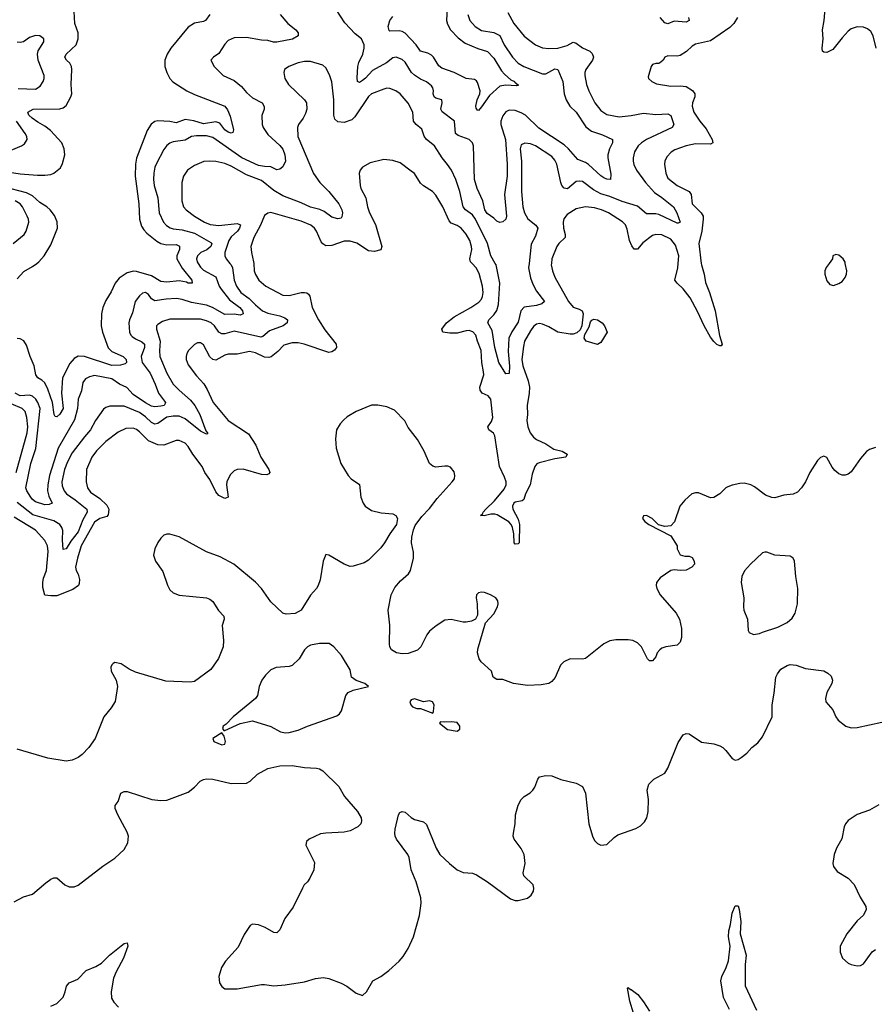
# Model space of a CAD drawing. Header units: inches. Extents: x 1843162 to 1959474, y 907081 to 1016326.
# Tile 237 of 256: x 1902566 to 1908161, y 915149 to 921595. Entities that reach past the tile are written whole.
import ezdxf

# ---------------------------------------------------------------- set-up
doc = ezdxf.new("R2010")
doc.units = ezdxf.units.IN
doc.header["$MEASUREMENT"] = 0
doc.layers.add('B9901', color=7, linetype='Continuous')
doc.layers.add('B9902', color=7, linetype='Continuous')

msp = doc.modelspace()

# ---------------------------------------------------------------- linework, layer by layer
at = {"layer": 'B9901', "color": 5}
for points, elevation in [([(1904098, 920000), (1904102.2, 919950), (1904110, 919926.4), (1904132.9, 919890), (1904178.7, 919850), (1904290, 919792.6), (1904330, 919788.5), (1904409, 919809), (1904430, 919810.2), (1904446.1, 919806.1), (1904457.5, 919797.5), (1904465.1, 919785.1), (1904481.1, 919710), (1904521.6, 919630), (1904564.3, 919564.3), (1904638.9, 919470), (1904641.1, 919450), (1904628.1, 919431.9), (1904610, 919420.4), (1904590, 919416.8), (1904429.3, 919470), (1904390, 919479), (1904350, 919479.8), (1904295.3, 919464.7), (1904256.2, 919423.8), (1904212, 919388), (1904196.9, 919383.1), (1904170, 919385.2), (1904110, 919413.4), (1904070, 919422.4), (1903990, 919406), (1903930, 919405.1), (1903910, 919399.7), (1903850, 919366.6), (1903830, 919369.7), (1903810, 919387.8), (1903770, 919466), (1903750, 919479.2), (1903730, 919478.7), (1903710, 919468.4), (1903670.3, 919430), (1903661.5, 919410), (1903655.2, 919390), (1903655.6, 919370), (1903670, 919335.5), (1903723.1, 919263.1), (1903771.3, 919211.3), (1903794, 919174), (1903832.6, 919090), (1903930, 918970.2), (1904063.5, 918883.5), (1904111.2, 918810), (1904144.2, 918730), (1904196.8, 918650), (1904203.1, 918630), (1904198.2, 918621.8), (1904185.1, 918614.9), (1904150, 918617.7), (1904030, 918653), (1903990, 918650.7), (1903970, 918641.8), (1903944, 918616.1), (1903922.3, 918570), (1903919.1, 918550), (1903930.3, 918469.7), (1903910, 918460.5), (1903870, 918480.8), (1903850, 918503.5), (1903810, 918584.7), (1903778.7, 918630), (1903761.5, 918670), (1903699.5, 918750), (1903670, 918801.7), (1903650, 918822), (1903610, 918839.3), (1903590, 918839.3), (1903510, 918809), (1903470, 918811.2), (1903410, 918837.8), (1903350, 918897.7), (1903330, 918912.4), (1903310, 918919.8), (1903261.7, 918918.3), (1903210, 918895), (1903130, 918834.6), (1903070, 918772.8), (1903039.4, 918730), (1903004.3, 918650), (1903000.6, 918570), (1903009.3, 918530), (1903030, 918502.3), (1903090, 918460.1), (1903136.7, 918416.7), (1903149.1, 918390), (1903148.6, 918370), (1903145.5, 918354.5), (1903137.3, 918342.7), (1903090, 918329), (1903055.2, 918304.8), (1902969.1, 918150), (1902944.4, 918070), (1902931.4, 918010), (1902935.5, 917990), (1902950, 917965.7), (1902957, 917930), (1902955.6, 917904.4), (1902950.1, 917889.9), (1902914.7, 917865.3), (1902810, 917822.7), (1902770, 917822), (1902730, 917828), (1902717.9, 917877.9), (1902717.8, 917910), (1902722.1, 917937.9), (1902740.6, 917990), (1902752.5, 918112.5), (1902748.9, 918150), (1902730, 918185.4), (1902670, 918252.5), (1902530, 918338.5)], 680), ([(1903733.6, 920000), (1903750, 919974.2), (1903770, 919956.3), (1903850, 919912.2), (1903871.7, 919850), (1903885.4, 919830), (1903940.2, 919760.2), (1904007.9, 919710), (1904024.4, 919690), (1904030, 919669.6), (1904010, 919660.9), (1903970, 919667.3), (1903910, 919666), (1903828, 919710), (1903790, 919725.2), (1903690, 919744.3), (1903630, 919764.3), (1903593.2, 919770), (1903525.6, 919765.6), (1903450, 919753.6), (1903430, 919768.7), (1903410, 919796.8), (1903390, 919808.9), (1903370, 919803.8), (1903350, 919787.9), (1903322.6, 919750), (1903304, 919676), (1903285.6, 919630), (1903280.7, 919610), (1903285, 919550), (1903293.4, 919530), (1903301.9, 919521.9), (1903325, 919505), (1903366.6, 919486.6), (1903382.3, 919470), (1903384.3, 919450), (1903362.2, 919390), (1903368.1, 919350), (1903421.2, 919281.2), (1903454, 919210), (1903474.4, 919150), (1903521.3, 919090), (1903518.2, 919081.8), (1903511.7, 919070), (1903490, 919064.5), (1903450, 919060.2), (1903430, 919064.5), (1903390, 919086.2), (1903310, 919141.9), (1903268.2, 919188.2), (1903220.3, 919210), (1903170, 919244.5), (1903055, 919265), (1903022.7, 919257.3), (1902996.9, 919243.1), (1902979.9, 919220.1), (1902970, 919166), (1902948.9, 919111.1), (1902945.5, 919050), (1902925, 918975), (1902818.8, 918790), (1902761.8, 918610), (1902749.6, 918550), (1902747.6, 918510), (1902756.3, 918476.3), (1902777.7, 918430), (1902759.3, 918420.7), (1902730, 918419.8), (1902670, 918438.9), (1902650, 918454), (1902638.3, 918470), (1902613.2, 918510), (1902606.3, 918530), (1902638.4, 918690), (1902671.5, 918788.5), (1902700.4, 919050), (1902685.9, 919090), (1902672, 919110), (1902650, 919129.9), (1902630, 919137.1), (1902570, 919131.5), (1902536.5, 919150)], 640), ([(1903942.3, 920000), (1903950, 919990.3), (1903959.8, 919970), (1903970.8, 919890), (1903986, 919850), (1904013.2, 919810), (1904069.4, 919769.5), (1904110, 919727.4), (1904156.2, 919690), (1904190, 919673.8), (1904270, 919655.6), (1904302.4, 919642.4), (1904319.5, 919630), (1904316.9, 919610), (1904291.6, 919590), (1904202.4, 919557.6), (1904158.7, 919521.3), (1904143.9, 919516.1), (1903970, 919556), (1903910, 919537.7), (1903890, 919539.4), (1903870, 919550.5), (1903841.7, 919590), (1903818.9, 919610), (1903790, 919624.7), (1903750, 919633.6), (1903550, 919634.2), (1903501, 919619), (1903470, 919600.7), (1903462.6, 919590), (1903462, 919570), (1903486.3, 919490), (1903481.3, 919430), (1903483.7, 919390), (1903530, 919281.5), (1903570.9, 919210), (1903609.4, 919170), (1903684.8, 919104.8), (1903713, 919070), (1903746.5, 919010), (1903783.9, 918903.9), (1903795.8, 918890), (1903795.6, 918884.4), (1903790, 918880.9), (1903750, 918900.3), (1903650, 918982.4), (1903610, 918999.7), (1903570, 919000.4), (1903530, 918992.6), (1903470, 918951.9), (1903450, 918947.7), (1903430, 918958.3), (1903390, 918995.1), (1903350, 919023.4), (1903250, 919064.7), (1903155.6, 919064.4), (1903130, 919055.6), (1903115.3, 919044.7), (1903061.7, 918970), (1903030.5, 918909.5), (1902990, 918865), (1902910, 918759.3), (1902878.7, 918701.3), (1902859.9, 918650), (1902842.7, 918570), (1902844.3, 918544.3), (1902857.8, 918510), (1902872.1, 918490), (1902930, 918451.7), (1903005.4, 918390), (1903008.8, 918370), (1902979.2, 918320.8), (1902950, 918242.4), (1902900, 918180), (1902870, 918129.7), (1902850, 918126), (1902845.8, 918190), (1902847.8, 918250), (1902842.8, 918270), (1902828.9, 918290), (1902790, 918313.8), (1902653, 918353), (1902550, 918434.8)], 660), ([(1903611.8, 920000), (1903629, 919969), (1903692.8, 919890), (1903695.5, 919870), (1903670, 919871), (1903657.3, 919877.3), (1903610, 919886.1), (1903530, 919876.3), (1903490, 919881), (1903430, 919918.3), (1903330, 919947.7), (1903310.8, 919949.2), (1903270, 919937.2), (1903216.4, 919903.6), (1903191, 919870), (1903165.5, 919814.5), (1903130, 919757.6), (1903109.5, 919710.5), (1903100.9, 919670), (1903099.8, 919590), (1903107.2, 919550), (1903145.9, 919445.9), (1903170, 919422.1), (1903244.2, 919390), (1903262.4, 919370), (1903265.3, 919350), (1903257.2, 919342.8), (1903225.6, 919334.4), (1903170, 919330.9), (1902990, 919389.9), (1902950, 919391.4), (1902921.9, 919378.1), (1902895.2, 919344.8), (1902847, 919250), (1902838.9, 919150), (1902850.1, 919050), (1902830, 919013.6), (1902810, 918994.5), (1902798, 918998), (1902792.3, 919010), (1902781.6, 919090), (1902750, 919176.8), (1902730, 919217.1), (1902710, 919236), (1902683.9, 919250), (1902671.4, 919270), (1902659.9, 919330), (1902633.7, 919390), (1902610, 919464.7), (1902592.9, 919492.9), (1902570, 919505.3), (1902550, 919506.9)], 620), ([(1902550, 919898.4), (1902592.4, 919947.6), (1902650, 919979.1), (1902677.5, 920000)], 620), ([(1906047.3, 920000), (1906046.4, 919990), (1906054.2, 919950), (1906070.2, 919910), (1906158.2, 919750), (1906190, 919712.8), (1906230, 919699.8), (1906248.6, 919688.6), (1906256.2, 919670), (1906247.2, 919590), (1906235.4, 919564.6), (1906214.7, 919545.3), (1906190, 919536.2), (1906170, 919535.4), (1906089.9, 919549.9), (1906030, 919585.2), (1905990, 919601.6), (1905970, 919605.8), (1905950, 919602.2), (1905930, 919586.2), (1905910, 919559.2), (1905872.2, 919490), (1905864, 919456), (1905854.8, 919370), (1905860.1, 919330), (1905895.1, 919230), (1905903.7, 919190), (1905901.9, 919150), (1905887.6, 919070), (1905891.9, 919010), (1905887.4, 918970), (1905892.5, 918930), (1905908.2, 918890), (1905930, 918862.3), (1905950, 918845.7), (1906010, 918817.4), (1906063.7, 918783.7), (1906118.8, 918770), (1906150.4, 918749.6), (1906142.8, 918730), (1906070, 918719.8), (1905966.2, 918693.8), (1905952.4, 918687.6), (1905938, 918670), (1905920.9, 918619.1), (1905907.3, 918550), (1905878.2, 918490), (1905866.4, 918453.6), (1905855.1, 918444.9), (1905810, 918436.4), (1905802.3, 918430), (1905793, 918410), (1905795.8, 918390), (1905830, 918324.4), (1905838.5, 918290), (1905836.3, 918170), (1905830, 918163.7), (1905810, 918161.3), (1905803.9, 918170), (1905800.4, 918230), (1905792.6, 918270), (1905784.1, 918290), (1905768.1, 918308.1), (1905693.1, 918353.1), (1905677.6, 918357.6), (1905650, 918358.2), (1905606.9, 918346.9), (1905583.7, 918350), (1905598.5, 918361.5), (1905600.5, 918370), (1905618, 918390), (1905675.7, 918444.3), (1905738.8, 918521.2), (1905750.4, 918549.6), (1905750.5, 918569.5), (1905740.6, 918600.6), (1905707.3, 918670), (1905677.4, 918870), (1905668.2, 918888.2), (1905637.4, 918910), (1905631, 918930), (1905656.2, 918963.8), (1905663.8, 918990), (1905649.9, 919109.9), (1905632.9, 919132.9), (1905594.8, 919150), (1905579.9, 919170), (1905578.5, 919190), (1905604.9, 919270), (1905603.7, 919290), (1905592.3, 919350), (1905587.3, 919430), (1905562.9, 919490), (1905553.5, 919530), (1905532.1, 919552.1), (1905510, 919559.6), (1905490, 919559.1), (1905430, 919543.6), (1905382, 919542), (1905335.6, 919550), (1905329.8, 919569.8), (1905361.5, 919610), (1905409.8, 919650), (1905520.4, 919710), (1905573.2, 919746.8), (1905590, 919766.3), (1905596.6, 919783.3), (1905600.6, 919810), (1905595.6, 919850), (1905573.9, 919933.9), (1905555.3, 919970), (1905527.5, 920000)], 680), ([(1905901.3, 920000), (1905898.1, 919970), (1905910, 919904.9), (1905924.7, 919864.7), (1905950, 919818), (1906001.3, 919750), (1905984.2, 919735.8), (1905950, 919723.2), (1905870, 919713.2), (1905847.5, 919690), (1905830, 919614.3), (1905787.9, 919552.1), (1905769.4, 919510), (1905763.9, 919423.9), (1905773.7, 919326.3), (1905770, 919279), (1905750, 919277.6), (1905704.1, 919350), (1905675.9, 919450), (1905659.6, 919559.6), (1905632.1, 919610), (1905638.3, 919630), (1905670, 919662.6), (1905689.1, 919690.9), (1905700.4, 919730), (1905709, 919870), (1905684.9, 919990), (1905679.2, 920000)], 660), ([(1907028.4, 920000), (1907029.6, 919989.6), (1907047.6, 919930), (1907055.2, 919875.2), (1907082.3, 919810), (1907119.1, 919690), (1907147.5, 919527.5), (1907166, 919470), (1907159.8, 919460.2), (1907150, 919459.3), (1907130, 919469.7), (1907110, 919488.4), (1907090, 919516.3), (1907046.7, 919590), (1907004.9, 919684.9), (1906955.1, 919775), (1906910, 919833.7), (1906869.8, 919870), (1906856.5, 919890), (1906875.8, 919970), (1906877.9, 920000)], 680), ([(1907865.5, 920000), (1907846.6, 919973.4), (1907838.4, 919950), (1907838, 919930), (1907850, 919884.7), (1907870, 919861), (1907895.3, 919855.3), (1907930, 919867.3), (1907950, 919882), (1907970, 919907.7), (1907978.7, 919930), (1907980.5, 919950), (1907971.6, 920000)], 720), ([(1902543.2, 918630), (1902615.1, 918890), (1902618.5, 918930), (1902613.3, 918990), (1902601.5, 919030), (1902582, 919050), (1902510, 919079.9)], 660), ([(1908170, 918794), (1908130, 918782), (1908110, 918768.7), (1908070, 918721.2), (1908010, 918634), (1907990, 918619), (1907970, 918613.2), (1907950, 918613.2), (1907930, 918621.2), (1907902.7, 918642.7), (1907884.9, 918664.9), (1907850, 918728.7), (1907830, 918738), (1907810, 918729), (1907790, 918709.2), (1907739.3, 918630), (1907710.5, 918570), (1907685.5, 918530), (1907657.7, 918502.2), (1907630.2, 918489.8), (1907570, 918483.1), (1907510, 918464.2), (1907490, 918466.2), (1907450, 918481.7), (1907377.3, 918537.3), (1907354, 918550), (1907310, 918559.8), (1907282, 918558), (1907230, 918547.6), (1907203.4, 918536.6), (1907190, 918529.3), (1907150.7, 918490), (1907110, 918467.3), (1907090, 918465.6), (1907010, 918496.9), (1906990, 918496.9), (1906967.7, 918490), (1906920.4, 918450), (1906888.7, 918410), (1906852.8, 918307.2), (1906830, 918281.2), (1906790, 918277.2), (1906748.4, 918288.4), (1906708, 918330), (1906670, 918348), (1906650, 918346), (1906644.7, 918330), (1906658, 918310), (1906684.7, 918290), (1906830, 918216), (1906870.8, 918150), (1906871.3, 918130), (1906891.3, 918091.3), (1906922, 918082), (1906950, 918082.8), (1906970, 918074.8), (1906982, 918050), (1906984, 918030), (1906966.8, 918010), (1906930, 917992), (1906890, 917989.6), (1906850, 917994), (1906830, 917989.2), (1906759.3, 917940.7), (1906734.9, 917910), (1906732.2, 917890), (1906737, 917870), (1906759.5, 917830), (1906863.7, 917710), (1906887, 917670), (1906899.5, 917610), (1906898.7, 917550), (1906890, 917519.3), (1906870, 917500.5), (1906797.3, 917490), (1906770, 917480.3), (1906756.5, 917470), (1906740.2, 917450), (1906730, 917424.5), (1906710, 917396.9), (1906690, 917396.9), (1906676.9, 917410), (1906636.9, 917490), (1906610, 917515.8), (1906581.2, 917530), (1906550, 917536), (1906470, 917534.3), (1906430, 917528), (1906390, 917509.7), (1906270, 917412.1), (1906250, 917407.8), (1906170.2, 917409.8), (1906129.1, 917390.9), (1906106.7, 917370), (1906071.9, 917288.1), (1906050, 917263), (1906030, 917249.8), (1905979.6, 917240.4), (1905890, 917236.7), (1905799.3, 917250), (1905730, 917274.7), (1905690, 917276.3), (1905666.6, 917290), (1905655.1, 917330), (1905586.6, 917390), (1905575.3, 917410), (1905563.1, 917450), (1905565.2, 917474.8), (1905614.8, 917645.2), (1905670, 917704.9), (1905693.7, 917750), (1905699.7, 917770), (1905697.4, 917790), (1905682.9, 917810), (1905649.4, 917830), (1905610, 917845.4), (1905590, 917848), (1905570, 917842.4), (1905556.4, 917830), (1905553.7, 917810), (1905560.3, 917770), (1905563, 917697), (1905550.5, 917669.5), (1905523.1, 917656.9), (1905490, 917651.3), (1905470, 917651.3), (1905390, 917668), (1905350, 917663.5), (1905292.8, 917627.2), (1905250, 917592.6), (1905231.5, 917568.5), (1905191.4, 917488.6), (1905170, 917467.1), (1905110, 917444.4), (1905070, 917442.4), (1905033.2, 917450), (1905000.5, 917470), (1904989.7, 917490), (1904987.1, 917507.1), (1904988.7, 917631.3), (1904978.3, 917730), (1904997.8, 917830), (1905022.3, 917877.7), (1905059.7, 917920.3), (1905112.2, 917967.8), (1905125.6, 917990), (1905145.3, 918070), (1905143.5, 918110), (1905132.2, 918170), (1905133.7, 918206.3), (1905143.8, 918256.2), (1905155.8, 918284.2), (1905198.2, 918341.8), (1905250, 918395.5), (1905300, 918460), (1905397.6, 918570), (1905411.8, 918590), (1905415.1, 918610), (1905410, 918635.3), (1905386.3, 918666.3), (1905370, 918672.7), (1905350, 918672.7), (1905290, 918666), (1905270, 918672.7), (1905250, 918689), (1905213.3, 918770), (1905170, 918846), (1905110, 918925.2), (1905087.8, 918967.8), (1905019.1, 919039.1), (1904970, 919061.6), (1904910, 919071.5), (1904870, 919071.2), (1904769, 919031), (1904710, 918994), (1904686.6, 918973.4), (1904664.9, 918950), (1904640.5, 918910), (1904633, 918850), (1904638.4, 918790), (1904668.9, 918690), (1904716.4, 918610), (1904735.5, 918590), (1904791.4, 918551.4), (1904800.3, 918470), (1904815.3, 918430), (1904828.7, 918410), (1904870, 918382.3), (1904932.9, 918367.1), (1905010, 918359.1), (1905028.1, 918348.1), (1905040.7, 918330), (1905033, 918290), (1904990, 918229.5), (1904955.3, 918170), (1904930, 918137.6), (1904850, 918057), (1904820.7, 918039.3), (1904750, 918016.9), (1904730, 918015.6), (1904690, 918029.6), (1904590, 918089.3), (1904570, 918094), (1904553, 918050), (1904533, 917927), (1904520.8, 917890), (1904509.1, 917870), (1904470, 917827.1), (1904408.1, 917730), (1904370, 917707.3), (1904310, 917702.6), (1904288.6, 917708.6), (1904210, 917782.7), (1904149.8, 917870), (1904110, 917913.3), (1903969, 918030), (1903878.8, 918078.8), (1903790, 918112.1), (1903610, 918209.7), (1903550, 918227), (1903530, 918227), (1903510, 918219.5), (1903490, 918200.9), (1903470, 918172.7), (1903450.3, 918130), (1903441.7, 918090), (1903454.3, 918050), (1903503.4, 917983.4), (1903532.8, 917892.8), (1903550, 917861.6), (1903570, 917842.6), (1903610, 917826.7), (1903790, 917810.3), (1903810, 917802), (1903830, 917785.5), (1903868.1, 917728.1), (1903902.4, 917690), (1903904.9, 917670), (1903891.9, 917628.1), (1903901.2, 917530), (1903898.6, 917490), (1903866.7, 917413.3), (1903818.5, 917341.5), (1903710, 917262.2), (1903681.8, 917258.2), (1903523.5, 917263.5), (1903323.5, 917323.5), (1903282.3, 917342.3), (1903230, 917377), (1903190, 917386), (1903179.1, 917380.9), (1903168.3, 917371.7), (1903163.4, 917356.6), (1903164.9, 917330), (1903198.8, 917270), (1903207.3, 917230), (1903190.7, 917130.7), (1903165.5, 917090), (1903118, 917030), (1903061.3, 916890), (1903019.5, 916830), (1902976.2, 916783.8), (1902950, 916763.9), (1902910, 916747.6), (1902870, 916740.9), (1902750, 916759.2), (1902550, 916819.6)], 720), ([(1902530, 915820.3), (1902590, 915852.4), (1902650.9, 915869.1), (1902736.5, 915943.5), (1902770, 915968.7), (1902790, 915977.6), (1902810, 915976.4), (1902862, 915930), (1902890, 915918), (1902922, 915918), (1902950, 915928.8), (1903110, 916052.4), (1903190, 916106.4), (1903250, 916162.4), (1903275.2, 916204.8), (1903278.3, 916250), (1903270, 916276), (1903208.1, 916388.1), (1903191.3, 916430), (1903191.6, 916450), (1903210, 916477.3), (1903228, 916530), (1903241.4, 916538.6), (1903250, 916542.6), (1903270, 916541.7), (1903430.3, 916490.3), (1903490, 916483.1), (1903530, 916484.9), (1903670, 916537.6), (1903709.8, 916570.2), (1903748.3, 916610), (1903770, 916620.2), (1903790, 916624), (1903830, 916621.6), (1903950, 916595.2), (1904050, 916596.4), (1904075.1, 916610), (1904123.6, 916656.4), (1904190, 916691.4), (1904270, 916710.3), (1904350, 916712), (1904430, 916698), (1904510, 916694.6), (1904530, 916690.3), (1904550, 916677.6), (1904655.4, 916575.4), (1904693.1, 916510), (1904777.1, 916410), (1904802, 916370), (1904804, 916350), (1904798.8, 916330), (1904781, 916310), (1904730, 916283.6), (1904690, 916275.1), (1904570, 916269.7), (1904535.9, 916264.1), (1904461, 916230), (1904444.9, 916215.1), (1904438.8, 916190), (1904496, 916076), (1904492.2, 916030), (1904466.1, 915973.9), (1904450, 915949.6), (1904428.9, 915930), (1904417.4, 915910), (1904355.9, 915784.1), (1904303, 915710), (1904270, 915637.2), (1904250, 915616), (1904230, 915618), (1904172.2, 915652.2), (1904130, 915667.8), (1904090, 915672.3), (1904075.2, 915664.8), (1904034.9, 915605.1), (1903996.7, 915523.3), (1903913.4, 915430), (1903887.7, 915390), (1903870.7, 915330.7), (1903874, 915290), (1903890, 915266), (1903910, 915250.8), (1903990, 915250.4), (1904150, 915277.4), (1904170, 915278.9), (1904230, 915268.8), (1904304.4, 915275.6), (1904430, 915295.8), (1904502.8, 915317.2), (1904555.8, 915324.2), (1904590, 915318.5), (1904670, 915287.6), (1904708.2, 915268.2), (1904770, 915220.7), (1904810, 915206), (1904837.2, 915230), (1904878.7, 915301.3), (1904930, 915330.4), (1904982, 915370), (1905050, 915430.4), (1905077.6, 915462.4), (1905110, 915513.4), (1905144.4, 915590), (1905183.9, 915730), (1905195.1, 915810), (1905193.4, 915846.6), (1905162.6, 915950), (1905129.7, 916030), (1905115.1, 916110), (1905107.3, 916130), (1905033.6, 916230), (1905024.7, 916250), (1905021.3, 916270), (1905024, 916296), (1905046.6, 916390), (1905056, 916404), (1905070, 916411), (1905090, 916406.8), (1905130, 916370.8), (1905150, 916358.8), (1905210, 916342.8), (1905230, 916326), (1905293.7, 916170), (1905317.6, 916130), (1905379.5, 916070), (1905430, 916028.7), (1905470, 916012), (1905530, 916007.7), (1905556.1, 915996.1), (1905630, 915950.5), (1905778.5, 915838.5), (1905810, 915827.3), (1905830, 915827.3), (1905890, 915842.8), (1905915.9, 915864.1), (1905929.4, 915890), (1905933, 915910), (1905927, 915930), (1905866.6, 915990), (1905863.1, 916010), (1905875.8, 916070), (1905869.8, 916130), (1905850, 916168.2), (1905803.5, 916230), (1905798, 916250), (1905799.8, 916270), (1905809.9, 916330), (1905812.5, 916390), (1905830, 916452.4), (1905850, 916488.7), (1905869.7, 916510), (1905907.7, 916532.3), (1905926, 916550), (1905939.7, 916570), (1905957.6, 916622.4), (1905970, 916637.3), (1906010, 916646), (1906050, 916644.4), (1906110, 916620.9), (1906210, 916597.1), (1906250, 916574), (1906270.3, 916530.3), (1906292.7, 916330), (1906316.5, 916250), (1906330, 916220.7), (1906350, 916202), (1906370, 916190.7), (1906410, 916194.8), (1906458.3, 916241.7), (1906482, 916258), (1906600.1, 916299.9), (1906630, 916316.3), (1906657.1, 916342.9), (1906671.2, 916368.8), (1906681.3, 916410), (1906682, 916490), (1906674.7, 916550), (1906685.6, 916590), (1906717.7, 916622.3), (1906790, 916662.8), (1906810, 916694.8), (1906877.8, 916862.2), (1906910, 916912.7), (1906930, 916921.3), (1906950, 916918.7), (1907030, 916864.2), (1907110, 916854.4), (1907150, 916841.3), (1907170.2, 916830.2), (1907190.2, 916810.2), (1907230, 916757.3), (1907250, 916746.8), (1907270, 916750.7), (1907290, 916764.9), (1907326.5, 916793.5), (1907359.5, 916830), (1907399.3, 916860.7), (1907430, 916900.5), (1907492.2, 917030), (1907492.3, 917110), (1907506, 917186), (1907516.3, 917290), (1907526.9, 917313.1), (1907550, 917343.1), (1907590, 917367.4), (1907610, 917372.9), (1907650, 917368.9), (1907710, 917347), (1907830, 917332.4), (1907857.5, 917317.5), (1907878, 917298), (1907888.5, 917270), (1907883.1, 917250), (1907850.4, 917190), (1907841.6, 917150), (1907844.9, 917130), (1907890, 917076), (1907910.6, 917030), (1907925.5, 917010), (1907974.8, 916970), (1908010, 916958.9), (1908050, 916960.7), (1908210, 916996.9)], 720), ([(1908190, 916454.7), (1908130, 916419.7), (1908050, 916391.3), (1907990, 916351.8), (1907973, 916330), (1907964.4, 916310), (1907949, 916231), (1907913, 916170), (1907899.1, 916130), (1907890.7, 916070), (1907894, 916050), (1907919, 916019), (1907990, 915975.5), (1908030, 915934), (1908068.2, 915850), (1908106, 915790), (1908108.5, 915770), (1908090, 915732), (1908050, 915695.6), (1907982, 915610), (1907937.3, 915530), (1907937.3, 915490), (1907954, 915450), (1907990, 915418), (1908010, 915408.2), (1908050, 915400.5), (1908070, 915403), (1908090, 915414), (1908147.5, 915492.5), (1908170, 915507.3)], 720), ([(1907214.4, 915114.4), (1907173.2, 915193.2), (1907157.1, 915302.9), (1907162.6, 915330), (1907191.3, 915388.7), (1907205.9, 915434.1), (1907217.9, 915530), (1907207.9, 915590), (1907209.4, 915630), (1907219.8, 915670), (1907230, 915746), (1907250, 915794), (1907270, 915792.4), (1907276.9, 915770), (1907288, 915690), (1907284.2, 915610), (1907321.6, 915470), (1907315.5, 915410), (1907316.1, 915270), (1907390.2, 915110)], 680), ([(1902770, 915135.3), (1902810, 915154.6), (1902850, 915194.4), (1902864.8, 915230), (1902872.8, 915267.2), (1902889.6, 915290), (1902946.6, 915313.4), (1903002, 915370), (1903063.6, 915396.4), (1903101.1, 915418.9), (1903154, 915470), (1903230, 915532.4), (1903250, 915546.8), (1903270.7, 915550.7), (1903273.4, 915530), (1903246.7, 915450), (1903197.8, 915362.2), (1903181, 915319), (1903166, 915230), (1903167.9, 915187.9), (1903182.7, 915162.7), (1903214, 915130)], 680), ([(1906584.9, 915090), (1906560.3, 915170), (1906544.8, 915255.2), (1906550, 915258.8), (1906565.5, 915245.5), (1906570, 915246.4), (1906612.4, 915212.4), (1906650, 915165.7), (1906690, 915104.2)], 680)]:
    msp.add_lwpolyline(points, dxfattribs=dict(at, elevation=elevation))
for points, elevation in [([(1906350, 919469.2), (1906274.8, 919490), (1906260.9, 919510), (1906266.8, 919533.2), (1906294.6, 919585.4), (1906302.9, 919617.1), (1906312.2, 919627.8), (1906326.2, 919633.8), (1906350, 919631.1), (1906379.9, 919610), (1906395.2, 919590), (1906412.6, 919550), (1906370, 919482.7)], 680), ([(1907458, 918110), (1907444.7, 918110), (1907430, 918103.7), (1907350.3, 918029.7), (1907312.3, 917987.7), (1907293.4, 917950), (1907290.6, 917910), (1907307.3, 917810), (1907304, 917750), (1907307.3, 917730), (1907330.6, 917670), (1907335.3, 917595.3), (1907342.8, 917582.8), (1907370, 917570.8), (1907410, 917576.3), (1907430, 917584.9), (1907530, 917618), (1907590, 917648.2), (1907622.6, 917677.4), (1907643.7, 917710), (1907658.4, 917770), (1907660.7, 917870), (1907646.6, 917950), (1907638.4, 918050), (1907630, 918069), (1907610, 918082.7), (1907510, 918089.4)], 740), ([(1904530, 917511.6), (1904470, 917499.6), (1904450, 917489.5), (1904430.5, 917470), (1904395.5, 917410), (1904350, 917367.6), (1904330, 917360.5), (1904246, 917354), (1904210, 917338.4), (1904175.6, 917304.4), (1904152.4, 917270), (1904134.9, 917230), (1904123, 917170), (1904110.4, 917150), (1903963, 917030), (1903917.5, 916982.5), (1903898, 916970), (1903894, 916954), (1903902, 916942), (1903910, 916942), (1904010, 916987.3), (1904090, 917004), (1904210, 916968.4), (1904273.6, 916933.6), (1904306.9, 916926.9), (1904330, 916928.1), (1904390, 916944), (1904449.8, 916970.2), (1904642.3, 917037.7), (1904659.3, 917050), (1904672.3, 917070), (1904701.6, 917170), (1904717, 917190), (1904750, 917204.7), (1904849, 917230), (1904825.2, 917250), (1904768.7, 917268.7), (1904738.4, 917290), (1904730, 917339), (1904672.9, 917432.9), (1904623.7, 917490), (1904591.3, 917511.3)], 740), ([(1905150, 917148.7), (1905130, 917142), (1905121, 917130), (1905126, 917110), (1905136.9, 917096.9), (1905165.4, 917085.4), (1905190, 917084.7), (1905270, 917054), (1905275.3, 917064.7), (1905279, 917110), (1905268, 917130), (1905250, 917135.1), (1905210, 917128.7)], 740), ([(1905390, 916999), (1905350, 916995.3), (1905322, 916998), (1905314, 916990), (1905367.1, 916947.1), (1905430, 916938), (1905448, 916950), (1905448.7, 916970), (1905430, 916993.2)], 740), ([(1903890, 916926), (1903831.3, 916890), (1903838, 916870), (1903890, 916847.7), (1903908.7, 916851.3), (1903913.2, 916870), (1903904, 916904)], 740)]:
    msp.add_lwpolyline(points, close=True, dxfattribs=dict(at, elevation=elevation))
at = {"layer": 'B9902', "color": 5}
for points, elevation in [([(1905499.7, 921630), (1905513.2, 921590), (1905549.1, 921550), (1905590, 921524.8), (1905670, 921510.8), (1905710, 921491.1), (1905737.4, 921430), (1905791.6, 921350), (1905830, 921310.2), (1905866.7, 921290), (1905990, 921241.1), (1906010, 921242), (1906070, 921273.4), (1906090, 921268.9), (1906121.4, 921190), (1906131.5, 921110), (1906143, 921070), (1906168.7, 921028.7), (1906210.1, 920990.1), (1906273.6, 920893.6), (1906310, 920865.4), (1906381, 920841), (1906447.7, 920810), (1906448.4, 920790), (1906427.4, 920750), (1906417.6, 920710), (1906416.5, 920690), (1906436, 920584), (1906433.4, 920550), (1906410, 920551.1), (1906390, 920560.3), (1906370, 920572.5), (1906290, 920647.7), (1906270, 920660.4), (1906219.5, 920679.6), (1906159.6, 920750), (1906130, 920776.7), (1905965.6, 920885.6), (1905877.6, 920970), (1905850, 920985.8), (1905810, 921000.7), (1905770, 921003.1), (1905750, 920992.2), (1905730, 920966.6), (1905717, 920930), (1905715.7, 920910), (1905746.7, 920810), (1905757.5, 920650), (1905758.6, 920570), (1905739.8, 920450), (1905753.1, 920310), (1905749.4, 920290), (1905730, 920272.7), (1905710, 920268.3), (1905690, 920275.4), (1905670, 920296.5), (1905627.5, 920327.5), (1905612.3, 920350), (1905597.3, 920410), (1905560.2, 920490), (1905543.2, 920550), (1905536.5, 920770), (1905530.8, 920790), (1905510, 920811.6), (1905436.9, 920836.9), (1905419.7, 920850), (1905412.1, 920930), (1905331.3, 920991.3), (1905324.2, 921010), (1905332.8, 921050), (1905331, 921070), (1905290, 921082.6), (1905279.8, 921090), (1905272.9, 921110), (1905275.7, 921130), (1905272.1, 921150), (1905262.7, 921162.7), (1905230, 921189), (1905190, 921206.6), (1905150, 921231.9), (1905131.9, 921250), (1905090, 921316.8), (1905070, 921333.8), (1905030, 921350.8), (1905010, 921345), (1904966.6, 921313.4), (1904876.9, 921263), (1904830, 921211.8), (1904810, 921196.8), (1904790, 921184.5), (1904778.4, 921190), (1904775.5, 921215.5), (1904779.3, 921290), (1904785.5, 921314.5), (1904812.2, 921370), (1904822, 921410), (1904821, 921430), (1904804.2, 921470), (1904762.2, 921502.2), (1904694.1, 921574.1), (1904610, 921705.7)], 640), ([(1905364.3, 921670), (1905359.5, 921590), (1905366.5, 921566.5), (1905387.7, 921530), (1905436.9, 921476.9), (1905482.5, 921442.5), (1905566.4, 921406.4), (1905630, 921386.3), (1905670, 921343.2), (1905721.1, 921261.2), (1905739.7, 921239.7), (1905782.4, 921202.4), (1905806.4, 921190), (1905807, 921187), (1905832.8, 921167.2), (1905818.4, 921161.6), (1905750, 921167.3), (1905710, 921161.1), (1905641.2, 921098.8), (1905590, 921025.2), (1905570, 921001.2), (1905564.1, 921004.1), (1905555.5, 921015.5), (1905552.3, 921030), (1905562, 921070), (1905578.4, 921110), (1905580.7, 921130), (1905564.5, 921184.5), (1905555.9, 921195.9), (1905542.9, 921202.9), (1905490, 921211), (1905410, 921249.9), (1905330, 921277.6), (1905310, 921293.3), (1905275.3, 921350), (1905262.9, 921362.9), (1905237.3, 921377.3), (1905190, 921388.7), (1905162.7, 921430), (1905090, 921506.4), (1905070, 921518), (1905050, 921522.2), (1904990, 921519.7), (1904984.4, 921524.4), (1904977.8, 921550), (1904989.9, 921590.1), (1905010, 921616.9)], 620), ([(1908172.9, 921410), (1908154.8, 921490), (1908138.3, 921518.3), (1908115.9, 921535.9), (1908090, 921546.4), (1908050, 921547.8), (1908010, 921535.8), (1907990, 921520.4), (1907950, 921477.2), (1907890, 921400.3), (1907850, 921379.7), (1907830, 921382), (1907822.9, 921390), (1907819.7, 921410), (1907827.2, 921470), (1907822.5, 921530), (1907834.1, 921590), (1907841.8, 921690)], 680), ([(1902470, 920602.5), (1902570, 920587.1), (1902683.1, 920576.9), (1902730, 920577.8), (1902770, 920581.7), (1902789.6, 920590), (1902833.9, 920626.1), (1902847.2, 920652.8), (1902862.6, 920710), (1902857.8, 920750), (1902841.1, 920790), (1902767.2, 920870), (1902730, 920899.2), (1902683.8, 920923.8), (1902647.3, 920950), (1902626.8, 920970), (1902619.1, 920990), (1902654, 921010), (1902830, 921012.5), (1902850, 921018.4), (1902870, 921033.6), (1902900.9, 921090), (1902907, 921110), (1902903.9, 921170), (1902906.8, 921270), (1902904.4, 921290), (1902894.9, 921310), (1902871.5, 921330), (1902860.7, 921350), (1902870.6, 921370), (1902935.6, 921430), (1902948.2, 921470), (1902949.2, 921509.2), (1902927.6, 921570), (1902922.8, 921650)], 620), ([(1903811.5, 921630), (1903783.1, 921590), (1903770, 921583.1), (1903710, 921572.9), (1903670, 921546.6), (1903555, 921410), (1903531.1, 921370), (1903516.9, 921330), (1903516.5, 921290), (1903529.3, 921250), (1903549.3, 921210), (1903569.2, 921189.2), (1903660.7, 921130), (1903710, 921105.4), (1903910.3, 921030), (1903926, 921006), (1903943.2, 920963.2), (1903966.2, 920873.8), (1903962.5, 920857.5), (1903950, 920851.6), (1903930, 920859.3), (1903910, 920875.3), (1903877.1, 920917.1), (1903850, 920927.5), (1903770, 920914.6), (1903706.7, 920933.3), (1903650, 920942.1), (1903590, 920920.2), (1903550, 920928.8), (1903470, 920933.6), (1903450.2, 920929.8), (1903427.7, 920912.3), (1903401.8, 920870), (1903330.7, 920689.3), (1903324.3, 920650), (1903323.1, 920570), (1903345.9, 920390), (1903350.7, 920290), (1903363.8, 920243.8), (1903378.6, 920218.6), (1903398.2, 920198.2), (1903465, 920145), (1903490, 920130.6), (1903530, 920122), (1903590, 920124.3), (1903613.4, 920113.4), (1903611.6, 920090), (1903594.4, 920050), (1903595.3, 920030), (1903611.8, 920000)], 620), ([(1904271.1, 921630), (1904320.7, 921570), (1904373.1, 921530), (1904388.9, 921510), (1904388.9, 921490), (1904352.2, 921467.8), (1904250, 921448.4), (1904228.5, 921448.5), (1904190, 921459.6), (1904150, 921461.9), (1904050, 921479.2), (1903970, 921476.9), (1903930, 921458.7), (1903910, 921436.2), (1903870, 921375.1), (1903836, 921350), (1903818, 921330), (1903839.1, 921290), (1903899.1, 921230), (1903970, 921198.3), (1904017.7, 921157.7), (1904050, 921117.8), (1904090, 921082.8), (1904154.4, 921050), (1904166.9, 921026.9), (1904166, 921010), (1904152.1, 920967.9), (1904153.4, 920910), (1904160.7, 920890), (1904190, 920844), (1904270, 920771.9), (1904290, 920747.2), (1904303.1, 920710), (1904306.7, 920670), (1904290, 920632.3), (1904270, 920616.2), (1904250, 920612.6), (1904210, 920632.9), (1904170, 920633.2), (1904130, 920640.6), (1904019.9, 920690), (1903830, 920823.7), (1903790, 920835.6), (1903724.6, 920835.4), (1903690, 920829.8), (1903650, 920806.2), (1903570, 920796.2), (1903550, 920787.7), (1903530, 920770.9), (1903510, 920744.7), (1903460.2, 920650), (1903451.7, 920630), (1903444.1, 920590), (1903442, 920550), (1903445.9, 920510), (1903470.1, 920430), (1903478.7, 920330), (1903507, 920270), (1903527.7, 920247.7), (1903551.7, 920231.7), (1903570, 920225.1), (1903630, 920219.1), (1903710, 920197.3), (1903817.1, 920137.1), (1903823.2, 920130), (1903817, 920110), (1903791.8, 920088.2), (1903752.2, 920070), (1903730.2, 920050), (1903724, 920030), (1903727.3, 920010), (1903733.6, 920000)], 640), ([(1905763, 921643), (1905801.3, 921570), (1905870, 921486.5), (1905942.4, 921430), (1905990, 921411.3), (1906030, 921406.2), (1906090, 921409.4), (1906150, 921427), (1906190, 921448), (1906210, 921442.4), (1906250, 921412.2), (1906299.5, 921390), (1906314.8, 921374.8), (1906322, 921350), (1906316.1, 921330), (1906272.6, 921270), (1906265.8, 921250), (1906265.5, 921230), (1906277.3, 921170), (1906291.5, 921130), (1906332.2, 921050), (1906370, 921001.8), (1906410, 920973.8), (1906490, 920958.5), (1906570, 920967.3), (1906650, 920983.3), (1906730, 920975.4), (1906810, 920979.7), (1906828.5, 920968.5), (1906849.1, 920910), (1906837.6, 920890), (1906670, 920811), (1906636.5, 920790), (1906616, 920770), (1906591, 920730), (1906582.5, 920690), (1906583, 920670), (1906586.9, 920646.9), (1906604.1, 920610), (1906662.5, 920530), (1906722.9, 920462.9), (1906771.3, 920431.3), (1906846.4, 920370), (1906869.3, 920330), (1906890.3, 920269.7), (1906877.6, 920262.4), (1906870, 920263.1), (1906750, 920320.8), (1906730, 920324.9), (1906670, 920324), (1906610, 920374.8), (1906510, 920404.5), (1906430, 920437.7), (1906370, 920455.3), (1906322.3, 920482.3), (1906250, 920535), (1906230, 920538.5), (1906210, 920535.7), (1906151.9, 920488.1), (1906130, 920491.7), (1906116.3, 920510), (1906108.7, 920530), (1906083.4, 920650), (1906070, 920675.8), (1906050, 920699.7), (1905942.9, 920770), (1905910, 920781.6), (1905873, 920787), (1905850, 920776.9), (1905842.2, 920750), (1905852.6, 920670), (1905852.3, 920470), (1905859.8, 920370), (1905870.9, 920330), (1905892.2, 920292.2), (1905946.3, 920250), (1905957.5, 920230), (1905942.5, 920177.5), (1905914.7, 920125.3), (1905901.3, 920000)], 660), ([(1907265.2, 921610), (1907240.8, 921570), (1907215, 921545), (1907090, 921457.8), (1906990, 921435.1), (1906970, 921422.4), (1906932.7, 921387.3), (1906890, 921361.6), (1906870, 921355.6), (1906810, 921359.5), (1906791, 921350), (1906778.8, 921330), (1906763.4, 921316.6), (1906750, 921309.4), (1906730, 921309.3), (1906710, 921301.2), (1906700.7, 921290), (1906681, 921221), (1906682, 921210), (1906704.7, 921190), (1906735.3, 921175.3), (1906830, 921159.3), (1906890, 921161.6), (1906930, 921156.9), (1906971.9, 921131.9), (1906985.6, 921110), (1906986.5, 921090), (1906970.2, 921050), (1906969.2, 921030), (1906979.6, 920990), (1907018.6, 920930), (1907061.6, 920881.6), (1907100.6, 920810), (1907104.6, 920790), (1907090, 920779.8), (1906990, 920781.9), (1906930.1, 920769.9), (1906855.8, 920744.2), (1906831.8, 920728.2), (1906802.5, 920697.5), (1906790.3, 920670), (1906787.6, 920650), (1906796.2, 920590), (1906810, 920558.7), (1906871.7, 920510), (1906950.2, 920470), (1906961.7, 920450), (1906969.6, 920389.6), (1907028.4, 920330), (1907040.2, 920310), (1907041.8, 920290), (1907032.9, 920210), (1907013.5, 920130), (1907028.4, 920000)], 680), ([(1906944.6, 921610), (1906948.4, 921590), (1906930, 921579.8), (1906850, 921586), (1906810, 921569), (1906790, 921575.4), (1906759.1, 921610)], 660), ([(1902555.8, 921144.2), (1902670, 921141.1), (1902700.1, 921159.9), (1902720.5, 921190), (1902727.3, 921210), (1902727, 921230), (1902686.3, 921330), (1902681.7, 921370), (1902687.9, 921392.1), (1902725.1, 921450), (1902723.7, 921470), (1902699, 921490), (1902670, 921492.1), (1902630, 921479.8), (1902590, 921451.4), (1902570, 921445.7), (1902550, 921448.9)], 640), ([(1905679.2, 920000), (1905650.5, 920050), (1905629.5, 920130), (1905549.6, 920289.6), (1905530, 920317.1), (1905484.2, 920350), (1905470.5, 920370), (1905447.5, 920470), (1905420.7, 920550), (1905392.7, 920610), (1905367.9, 920647.9), (1905331.2, 920691.2), (1905282.7, 920770), (1905228.7, 920810), (1905213.5, 920833.5), (1905198.8, 920878.8), (1905161.1, 920910), (1905145, 920930), (1905140.8, 920990), (1905109.1, 921049.1), (1905056.9, 921110), (1905029.8, 921129.9), (1904990, 921145.6), (1904970, 921146.6), (1904950, 921141.4), (1904870, 921110.7), (1904850, 921091.8), (1904760.9, 920959.1), (1904740.6, 920939.4), (1904690, 920922.4), (1904650, 920926.2), (1904630, 920945.1), (1904623.8, 920970), (1904623.1, 921070), (1904608.9, 921188.9), (1904595.2, 921235.2), (1904570, 921280.9), (1904550, 921298.4), (1904470, 921322), (1904430, 921322.2), (1904390, 921313.1), (1904327.3, 921290), (1904300.5, 921270), (1904294.9, 921250), (1904301.3, 921210), (1904326.7, 921170), (1904430.2, 921070.2), (1904443.1, 921050), (1904445.3, 921010), (1904438, 920982), (1904422.7, 920950), (1904392.2, 920910), (1904384.2, 920890), (1904386.2, 920830), (1904490, 920587.4), (1904530.2, 920530), (1904590.1, 920470.1), (1904656.5, 920390), (1904676.2, 920350), (1904679.6, 920330), (1904676.1, 920303.9), (1904670, 920295.1), (1904650, 920291.6), (1904610, 920302.6), (1904559.1, 920339.1), (1904532.2, 920352.2), (1904470, 920368.7), (1904410, 920397), (1904290, 920442.8), (1904230, 920476.6), (1904150, 920543), (1904050, 920579.3), (1903950, 920635.8), (1903910, 920652.9), (1903850, 920666), (1903810.3, 920669.7), (1903772.7, 920667.2), (1903710, 920640.5), (1903664.4, 920610), (1903637.6, 920570), (1903627.6, 920530), (1903627.3, 920410), (1903637.7, 920370), (1903655.3, 920350), (1903710.3, 920310), (1903776, 920270), (1903813.7, 920253.7), (1903870, 920247.3), (1903990, 920260.6), (1904011.6, 920251.6), (1904004.8, 920230), (1903991.9, 920210), (1903950, 920173.7), (1903935, 920150), (1903909.4, 920070), (1903910.2, 920050), (1903918.8, 920030), (1903942.3, 920000)], 660), ([(1902510, 920742), (1902577, 920770), (1902597.2, 920782.8), (1902614, 920810), (1902612.1, 920830), (1902602.4, 920850), (1902544.4, 920930)], 640), ([(1905527.5, 920000), (1905518.3, 920010), (1905513, 920030), (1905526.1, 920090), (1905525, 920110), (1905512.7, 920150), (1905490, 920191.1), (1905457.3, 920230), (1905430, 920247.8), (1905390, 920263.8), (1905377.5, 920277.5), (1905336.8, 920370), (1905290, 920446), (1905269.8, 920469.8), (1905210, 920507.6), (1905190, 920525.1), (1905150, 920587.3), (1905130, 920604.5), (1905057.7, 920657.7), (1905010, 920674.5), (1904950, 920679.5), (1904861.1, 920658.9), (1904811.3, 920630), (1904794.8, 920610), (1904788, 920590), (1904794.9, 920510), (1904800.4, 920490), (1904832.9, 920430), (1904842.4, 920370), (1904855.5, 920330), (1904894.7, 920254.7), (1904937.2, 920110), (1904931.6, 920088.4), (1904890, 920076.8), (1904850, 920082.8), (1904772.6, 920132.6), (1904730, 920145.8), (1904690, 920145.7), (1904610, 920117.5), (1904570, 920115.4), (1904550, 920127), (1904539.9, 920139.9), (1904509.8, 920210), (1904495.6, 920230), (1904471.2, 920250), (1904410, 920276.8), (1904210, 920333.3), (1904190, 920329.6), (1904170, 920313.2), (1904142.7, 920250), (1904099.2, 920170), (1904080.2, 920110), (1904083.5, 920070), (1904097.1, 920010), (1904098, 920000)], 680), ([(1902677.5, 920000), (1902690.7, 920010), (1902725.7, 920050), (1902770, 920120.3), (1902812.6, 920230), (1902811.4, 920271.4), (1902793.4, 920313.4), (1902764.8, 920350), (1902742.9, 920370), (1902699, 920399), (1902650, 920442.6), (1902610, 920462.4), (1902510, 920487.6)], 620), ([(1902524.2, 920130), (1902594.8, 920190), (1902609, 920211), (1902626.8, 920270), (1902624.1, 920290), (1902615, 920310), (1902585.4, 920370), (1902570, 920389.8), (1902537.3, 920410)], 640), ([(1906877.9, 920000), (1906881.4, 920050), (1906859.7, 920119.7), (1906830, 920157.3), (1906770, 920186.3), (1906730, 920188.1), (1906710, 920182), (1906646, 920134), (1906610, 920091.9), (1906590, 920092.9), (1906573.7, 920113.7), (1906558, 920150), (1906544.2, 920224.2), (1906532, 920252), (1906511.9, 920271.9), (1906420.4, 920330), (1906376.3, 920350), (1906330, 920363.7), (1906270.2, 920369.8), (1906210, 920358), (1906150, 920319.6), (1906129.1, 920290.9), (1906124.6, 920270), (1906125.5, 920230), (1906138.4, 920190), (1906138.5, 920170), (1906095.8, 920130), (1906082, 920110), (1906050.2, 920030), (1906047.3, 920000)], 680), ([(1907971.6, 920000), (1907970, 920008.7), (1907958, 920030), (1907930, 920053.2), (1907910, 920059), (1907890.9, 920049.1), (1907886.8, 920030), (1907865.5, 920000)], 720)]:
    msp.add_lwpolyline(points, dxfattribs=dict(at, elevation=elevation))

doc.saveas('drawing.dxf')
